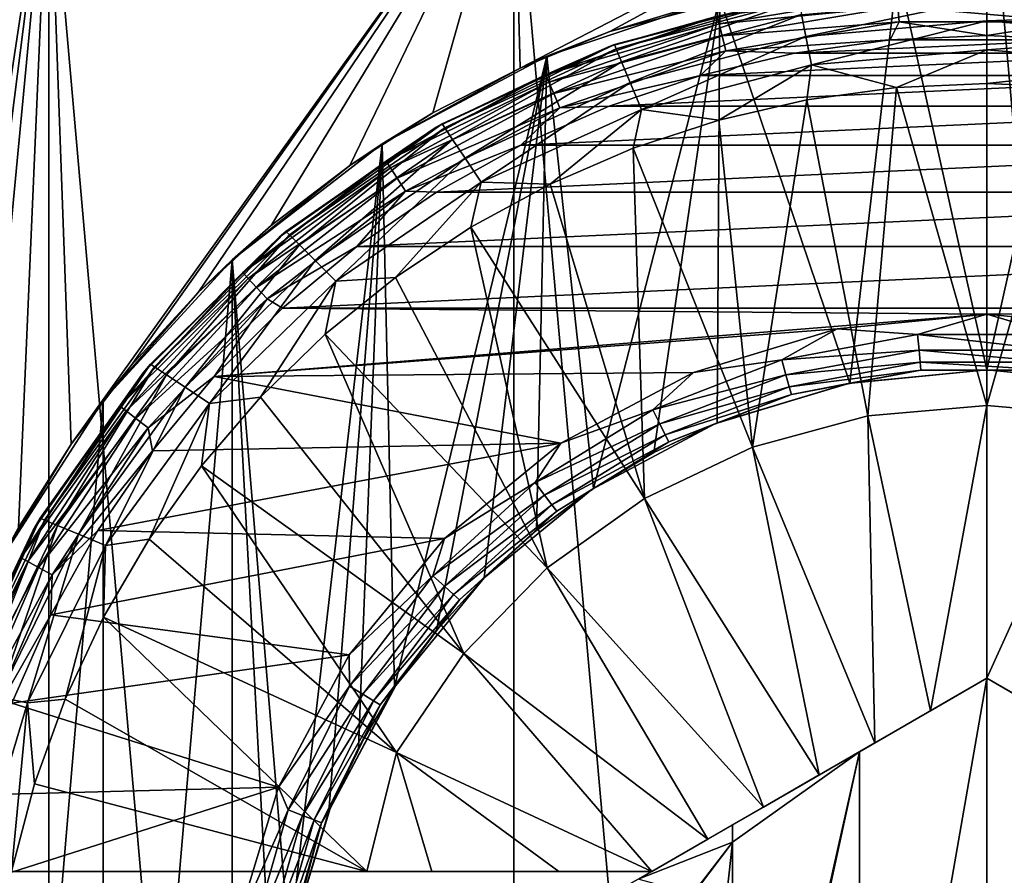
# Model space of a CAD drawing. Header units: metres. Extents: x -147 to 182, y -23 to 81.
# Tile 55 of 212: x -79.97 to -76.44, y 66.34 to 69.41. Entities that reach past the tile are written whole.
import ezdxf

# ---------------------------------------------------------------- set-up
doc = ezdxf.new("R2010")
doc.units = ezdxf.units.M
doc.layers.add('solid_ORA153_SW0001', color=7, linetype='CONTINUOUS')

msp = doc.modelspace()

# ---------------------------------------------------------------- linework, layer by layer
at = {"layer": 'solid_ORA153_SW0001'}
for points in [[(-81.474884, 70.099998, 12.010434), (-81.474899, 51.099998, 12.010429), (-79.864655, 51.099998, 12.557034)], [(-81.474884, 70.099998, 12.010434), (-79.864655, 51.099998, 12.557034), (-79.864632, 70.099998, 12.557039)], [(-79.864632, 70.099998, -12.557039), (-80.441505, 66.281593, -12.388082), (-81.474884, 70.099998, -12.010434)], [(-79.864632, 70.099998, -12.557039), (-80.265663, 66.948975, -12.442658), (-80.441505, 66.281593, -12.388082)], [(-79.864632, 70.099998, -12.557039), (-80.133904, 67.271759, -12.481777), (-80.265663, 66.948975, -12.442658)], [(-79.864632, 70.099998, -12.557039), (-79.973152, 67.584244, -12.527459), (-80.133904, 67.271759, -12.481777)], [(-79.864632, 70.099998, -12.557039), (-79.784531, 67.88295, -12.578231), (-79.973152, 67.584244, -12.527459)], [(-79.864632, 70.099998, 12.557039), (-79.864655, 51.099998, 12.557034), (-78.196846, 51.099998, 12.888783)], [(-79.864632, 70.099998, 12.557039), (-78.196846, 51.099998, 12.888783), (-78.196861, 70.099998, 12.88878)], [(-78.196861, 70.099998, -12.88878), (-79.784531, 67.88295, -12.578231), (-79.864632, 70.099998, -12.557039)], [(-78.196861, 70.099998, -12.88878), (-79.569138, 68.165215, -12.632513), (-79.784531, 67.88295, -12.578231)], [(-78.196861, 70.099998, -12.88878), (-79.329147, 68.427711, -12.688417), (-79.569138, 68.165215, -12.632513)], [(-78.196861, 70.099998, -12.88878), (-79.066856, 68.66777, -12.744067), (-79.329147, 68.427711, -12.688417)], [(-78.196861, 70.099998, -12.88878), (-78.78492, 68.883156, -12.797623), (-79.066856, 68.66777, -12.744067)], [(-78.196861, 70.099998, -12.88878), (-78.486588, 69.071808, -12.847314), (-78.78492, 68.883156, -12.797623)], [(-78.196861, 70.099998, -12.88878), (-78.1744, 69.232689, -12.891718), (-78.486588, 69.071808, -12.847314)], [(-78.196861, 70.099998, 12.88878), (-78.196846, 51.099998, 12.888783), (-76.5, 51.099998, 13)], [(-78.196861, 70.099998, 12.88878), (-76.5, 51.099998, 13), (-76.5, 70.099998, 13)], [(-78.196861, 70.099998, -12.88878), (-76.5, 70.099998, -13), (-78.1744, 69.232689, -12.891718)], [(-76.5, 70.099998, -13), (-77.851677, 69.3647, -12.929539), (-78.1744, 69.232689, -12.891718)], [(-76.5, 70.099998, -13), (-77.183449, 69.541183, -12.982022), (-77.851677, 69.3647, -12.929539)], [(-76.5, 70.099998, 13), (-76.5, 51.099998, 13), (-74.803154, 51.099998, 12.888783)], [(-76.5, 70.099998, 13), (-74.803154, 51.099998, 12.888783), (-74.803139, 70.099998, 12.88878)], [(-76.991379, 68.102211, -9.531072), (-77.45752, 69.483704, -9.495574), (-76.820763, 69.58712, -9.538338)], [(-76.991379, 68.102211, -9.531072), (-76.820763, 69.58712, -9.538338), (-76.499985, 68.150002, -9.54373)], [(-76.499985, 68.150002, -9.54373), (-76.820763, 69.58712, -9.538338), (-76.179237, 69.58712, -9.538338)], [(-76.499985, 68.150002, -9.54373), (-76.179237, 69.58712, -9.538338), (-76.008537, 68.102196, -9.531067)], [(-77.45752, 69.483704, -9.495574), (-77.851677, 69.3647, -12.929539), (-77.183449, 69.541183, -12.982022)], [(-77.45752, 69.483704, -9.495574), (-78.078583, 69.275322, -9.412271), (-77.851677, 69.3647, -12.929539)], [(-77.911385, 67.723793, -9.43879), (-78.078583, 69.275322, -9.412271), (-77.45752, 69.483704, -9.495574)], [(-77.911385, 67.723793, -9.43879), (-77.45752, 69.483704, -9.495574), (-77.694702, 67.852821, -9.468657)], [(-77.835655, 69.317329, -12.051724), (-77.850975, 69.311783, -10.9), (-77.185913, 69.48999, -10.9)], [(-77.467278, 69.419701, -10.838376), (-77.185913, 69.48999, -10.9), (-77.850975, 69.311783, -10.9)], [(-77.177887, 69.491394, -12.051724), (-77.835655, 69.317329, -12.051724), (-77.185913, 69.48999, -10.9)], [(-77.829079, 69.301491, -12.181459), (-77.835655, 69.317329, -12.051724), (-77.177887, 69.491394, -12.051724)], [(-77.829079, 69.301491, -12.181459), (-77.177887, 69.491394, -12.051724), (-77.174538, 69.474602, -12.181459)], [(-77.694702, 67.852821, -9.468657), (-77.45752, 69.483704, -9.495574), (-77.467506, 67.95932, -9.494562)], [(-77.467506, 67.95932, -9.494562), (-77.45752, 69.483704, -9.495574), (-76.991379, 68.102211, -9.531072)], [(-77.467278, 69.419701, -10.838376), (-77.460312, 69.392174, -10.782545), (-76.823044, 69.49852, -10.782545)], [(-76.823044, 69.49852, -10.782545), (-77.460312, 69.392174, -10.782545), (-76.819382, 69.454399, -10.738234)], [(-77.164711, 69.425285, -12.302423), (-76.5, 69.482613, -12.302423), (-77.149078, 69.346848, -12.406178)], [(-76.5, 69.482613, -12.302423), (-76.5, 69.402649, -12.406178), (-77.149078, 69.346848, -12.406178)], [(-76.5, 69.482613, -12.302423), (-75.835289, 69.425285, -12.302423), (-76.5, 69.402649, -12.406178)], [(-77.829079, 69.301491, -12.181459), (-77.174538, 69.474602, -12.181459), (-77.809792, 69.255013, -12.302423)], [(-77.174538, 69.474602, -12.181459), (-77.164711, 69.425285, -12.302423), (-77.809792, 69.255013, -12.302423)], [(-77.460312, 69.392174, -10.782545), (-77.44944, 69.349258, -10.738234), (-76.819382, 69.454399, -10.738234)], [(-76.819382, 69.454399, -10.738234), (-77.44944, 69.349258, -10.738234), (-76.814774, 69.398781, -10.709788)], [(-76.819382, 69.454399, -10.738234), (-76.814774, 69.398781, -10.709788), (-76.185226, 69.398781, -10.709788)], [(-76.180618, 69.454399, -10.738234), (-76.819382, 69.454399, -10.738234), (-76.185226, 69.398781, -10.709788)], [(-77.467278, 69.419701, -10.838376), (-77.850975, 69.311783, -10.9), (-78.082787, 69.208397, -10.838376)], [(-77.467278, 69.419701, -10.838376), (-78.082787, 69.208397, -10.838376), (-77.460312, 69.392174, -10.782545)], [(-77.809792, 69.255013, -12.302423), (-77.164711, 69.425285, -12.302423), (-77.779106, 69.181068, -12.406178)], [(-77.164711, 69.425285, -12.302423), (-77.149078, 69.346848, -12.406178), (-77.779106, 69.181068, -12.406178)], [(-75.835289, 69.425285, -12.302423), (-75.850922, 69.346848, -12.406178), (-76.5, 69.402649, -12.406178)], [(-78.082787, 69.208397, -10.838376), (-78.071381, 69.182396, -10.782545), (-77.460312, 69.392174, -10.782545)], [(-77.460312, 69.392174, -10.782545), (-78.071381, 69.182396, -10.782545), (-77.44944, 69.349258, -10.738234)], [(-77.44944, 69.349258, -10.738234), (-77.435745, 69.295166, -10.709788), (-76.814774, 69.398781, -10.709788)], [(-76.814774, 69.398781, -10.709788), (-77.435745, 69.295166, -10.709788), (-76.846077, 69.333992, -10.7)], [(-77.149078, 69.346848, -12.406178), (-76.5, 69.402649, -12.406178), (-77.128723, 69.244659, -12.485606)], [(-76.5, 69.402649, -12.406178), (-76.5, 69.298485, -12.485606), (-77.128723, 69.244659, -12.485606)], [(-76.814774, 69.398781, -10.709788), (-76.846077, 69.333992, -10.7), (-76.499992, 69.349998, -10.7)], [(-76.185226, 69.398781, -10.709788), (-76.814774, 69.398781, -10.709788), (-76.499992, 69.349998, -10.7)], [(-76.5, 69.402649, -12.406178), (-75.850922, 69.346848, -12.406178), (-76.5, 69.298485, -12.485606)], [(-76.185226, 69.398781, -10.709788), (-76.499992, 69.349998, -10.7), (-76.153908, 69.333992, -10.7)], [(-78.078583, 69.275322, -9.412271), (-78.1744, 69.232689, -12.891718), (-77.851677, 69.3647, -12.929539)], [(-78.071381, 69.182396, -10.782545), (-78.053604, 69.141853, -10.738234), (-77.44944, 69.349258, -10.738234)], [(-77.44944, 69.349258, -10.738234), (-78.053604, 69.141853, -10.738234), (-77.435745, 69.295166, -10.709788)], [(-77.779106, 69.181068, -12.406178), (-77.149078, 69.346848, -12.406178), (-77.739136, 69.084732, -12.485606)], [(-77.149078, 69.346848, -12.406178), (-77.128723, 69.244659, -12.485606), (-77.739136, 69.084732, -12.485606)], [(-76.153908, 69.333992, -10.7), (-76.499992, 69.349998, -10.7), (-76.846077, 69.333992, -10.7)], [(-75.850922, 69.346848, -12.406178), (-75.871277, 69.244659, -12.485606), (-76.5, 69.298485, -12.485606)], [(-78.453796, 69.032959, -12.051724), (-78.474998, 69.020798, -10.9), (-77.850975, 69.311783, -10.9)], [(-78.082787, 69.208397, -10.838376), (-77.850975, 69.311783, -10.9), (-78.474998, 69.020798, -10.9)], [(-77.835655, 69.317329, -12.051724), (-78.453796, 69.032959, -12.051724), (-77.850975, 69.311783, -10.9)], [(-78.444237, 69.018692, -12.181459), (-78.453796, 69.032959, -12.051724), (-77.835655, 69.317329, -12.051724)], [(-78.444237, 69.018692, -12.181459), (-77.835655, 69.317329, -12.051724), (-77.829079, 69.301491, -12.181459)], [(-77.435745, 69.295166, -10.709788), (-77.189255, 69.28611, -10.7), (-76.846077, 69.333992, -10.7)], [(-76.153908, 69.333992, -10.7), (-76.846077, 69.333992, -10.7), (-77.189255, 69.28611, -10.7)], [(-75.810738, 69.28611, -10.7), (-76.153908, 69.333992, -10.7), (-77.189255, 69.28611, -10.7)], [(-78.078583, 69.275322, -9.412271), (-78.6689, 68.960938, -9.294011), (-78.1744, 69.232689, -12.891718)], [(-78.624222, 67.010735, -9.304324), (-78.6689, 68.960938, -9.294011), (-78.078583, 69.275322, -9.412271)], [(-78.624222, 67.010735, -9.304324), (-78.078583, 69.275322, -9.412271), (-78.473701, 67.214622, -9.337413)], [(-78.473701, 67.214622, -9.337413), (-78.078583, 69.275322, -9.412271), (-78.303322, 67.402908, -9.371809)], [(-78.444237, 69.018692, -12.181459), (-77.829079, 69.301491, -12.181459), (-78.416199, 68.976807, -12.302423)], [(-77.829079, 69.301491, -12.181459), (-77.809792, 69.255013, -12.302423), (-78.416199, 68.976807, -12.302423)], [(-78.303322, 67.402908, -9.371809), (-78.078583, 69.275322, -9.412271), (-78.11512, 67.573296, -9.406071)], [(-78.11512, 67.573296, -9.406071), (-78.078583, 69.275322, -9.412271), (-77.911385, 67.723793, -9.43879)], [(-78.053604, 69.141853, -10.738234), (-78.031181, 69.090752, -10.709788), (-77.435745, 69.295166, -10.709788)], [(-77.435745, 69.295166, -10.709788), (-78.031181, 69.090752, -10.709788), (-77.526489, 69.206772, -10.7)], [(-77.435745, 69.295166, -10.709788), (-77.526489, 69.206772, -10.7), (-77.189255, 69.28611, -10.7)], [(-75.810738, 69.28611, -10.7), (-77.189255, 69.28611, -10.7), (-77.526489, 69.206772, -10.7)], [(-75.473503, 69.206772, -10.7), (-75.810738, 69.28611, -10.7), (-77.526489, 69.206772, -10.7)], [(-77.128723, 69.244659, -12.485606), (-76.5, 69.298485, -12.485606), (-76.823845, 69.163094, -12.535121)], [(-76.5, 69.298485, -12.485606), (-76.5, 69.17778, -12.535121), (-76.823845, 69.163094, -12.535121)], [(-76.5, 69.298485, -12.485606), (-75.871277, 69.244659, -12.485606), (-76.5, 69.17778, -12.535121)], [(-78.6689, 68.960938, -9.294011), (-78.486588, 69.071808, -12.847314), (-78.1744, 69.232689, -12.891718)], [(-78.416199, 68.976807, -12.302423), (-77.809792, 69.255013, -12.302423), (-78.371597, 68.910179, -12.406178)], [(-77.809792, 69.255013, -12.302423), (-77.779106, 69.181068, -12.406178), (-78.371597, 68.910179, -12.406178)], [(-77.739136, 69.084732, -12.485606), (-77.128723, 69.244659, -12.485606), (-77.46093, 69.046318, -12.535121)], [(-77.128723, 69.244659, -12.485606), (-77.145035, 69.119148, -12.535121), (-77.46093, 69.046318, -12.535121)], [(-77.128723, 69.244659, -12.485606), (-76.823845, 69.163094, -12.535121), (-77.145035, 69.119148, -12.535121)], [(-75.871277, 69.244659, -12.485606), (-76.176155, 69.163094, -12.535121), (-76.5, 69.17778, -12.535121)], [(-78.082787, 69.208397, -10.838376), (-78.474998, 69.020798, -10.9), (-78.655121, 68.898659, -10.838376)], [(-78.082787, 69.208397, -10.838376), (-78.655121, 68.898659, -10.838376), (-78.071381, 69.182396, -10.782545)], [(-78.031181, 69.090752, -10.709788), (-77.854988, 69.096642, -10.7), (-77.526489, 69.206772, -10.7)], [(-75.473503, 69.206772, -10.7), (-77.526489, 69.206772, -10.7), (-77.854988, 69.096642, -10.7)], [(-75.145004, 69.096634, -10.7), (-75.473503, 69.206772, -10.7), (-77.854988, 69.096642, -10.7)], [(-78.655121, 68.898659, -10.838376), (-78.639595, 68.874893, -10.782545), (-78.071381, 69.182396, -10.782545)], [(-78.071381, 69.182396, -10.782545), (-78.639595, 68.874893, -10.782545), (-78.053604, 69.141853, -10.738234)], [(-78.371597, 68.910179, -12.406178), (-77.779106, 69.181068, -12.406178), (-78.313484, 68.823364, -12.485606)], [(-77.779106, 69.181068, -12.406178), (-77.739136, 69.084732, -12.485606), (-78.313484, 68.823364, -12.485606)], [(-76.927109, 67.98455, -12.788818), (-77.145035, 69.119148, -12.535121), (-76.823845, 69.163094, -12.535121)], [(-76.500031, 68.022499, -12.788818), (-76.927109, 67.98455, -12.788818), (-76.823845, 69.163094, -12.535121)], [(-76.500031, 68.022499, -12.788818), (-76.823845, 69.163094, -12.535121), (-76.5, 69.17778, -12.535121)], [(-76.500031, 68.022499, -12.788818), (-76.5, 69.17778, -12.535121), (-76.176155, 69.163094, -12.535121)], [(-76.072945, 67.984558, -12.788818), (-76.500031, 68.022499, -12.788818), (-76.176155, 69.163094, -12.535121)], [(-78.639595, 68.874893, -10.782545), (-78.615379, 68.83783, -10.738234), (-78.053604, 69.141853, -10.738234)], [(-78.053604, 69.141853, -10.738234), (-78.615379, 68.83783, -10.738234), (-78.031181, 69.090752, -10.709788)], [(-78.615379, 68.83783, -10.738234), (-78.584862, 68.791115, -10.709788), (-78.031181, 69.090752, -10.709788)], [(-78.031181, 69.090752, -10.709788), (-78.584862, 68.791115, -10.709788), (-78.171944, 68.95665, -10.7)], [(-75.145004, 69.096634, -10.7), (-77.854988, 69.096642, -10.7), (-78.171944, 68.95665, -10.7)], [(-78.031181, 69.090752, -10.709788), (-78.171944, 68.95665, -10.7), (-77.854988, 69.096642, -10.7)], [(-74.828049, 68.95665, -10.7), (-75.145004, 69.096634, -10.7), (-78.171944, 68.95665, -10.7)], [(-77.340805, 67.871902, -12.788818), (-77.46093, 69.046318, -12.535121), (-77.145035, 69.119148, -12.535121)], [(-76.927109, 67.98455, -12.788818), (-77.340805, 67.871902, -12.788818), (-77.145035, 69.119148, -12.535121)], [(-78.6689, 68.960938, -9.294011), (-78.78492, 68.883156, -12.797623), (-78.486588, 69.071808, -12.847314)], [(-78.313484, 68.823364, -12.485606), (-77.739136, 69.084732, -12.485606), (-78.066513, 68.816605, -12.535121)], [(-77.739136, 69.084732, -12.485606), (-77.768929, 68.94519, -12.535121), (-78.066513, 68.816605, -12.535121)], [(-77.739136, 69.084732, -12.485606), (-77.46093, 69.046318, -12.535121), (-77.768929, 68.94519, -12.535121)], [(-79.013962, 68.646721, -12.051724), (-79.039009, 68.625877, -10.9), (-78.474998, 69.020798, -10.9)], [(-78.655121, 68.898659, -10.838376), (-78.474998, 69.020798, -10.9), (-79.039009, 68.625877, -10.9)], [(-78.453796, 69.032959, -12.051724), (-79.013962, 68.646721, -12.051724), (-78.474998, 69.020798, -10.9)], [(-79.001778, 68.634575, -12.181459), (-79.013962, 68.646721, -12.051724), (-78.453796, 69.032959, -12.051724)], [(-79.001778, 68.634575, -12.181459), (-78.453796, 69.032959, -12.051724), (-78.444237, 69.018692, -12.181459)], [(-77.340805, 67.871902, -12.788818), (-77.768929, 68.94519, -12.535121), (-77.46093, 69.046318, -12.535121)], [(-79.001778, 68.634575, -12.181459), (-78.444237, 69.018692, -12.181459), (-78.966019, 68.5989, -12.302423)], [(-78.444237, 69.018692, -12.181459), (-78.416199, 68.976807, -12.302423), (-78.966019, 68.5989, -12.302423)], [(-78.6689, 68.960938, -9.294011), (-79.207375, 68.544502, -9.151661), (-78.78492, 68.883156, -12.797623)], [(-79.002373, 66.090569, -9.209827), (-79.207375, 68.544502, -9.151661), (-78.6689, 68.960938, -9.294011)], [(-79.002373, 66.090569, -9.209827), (-78.6689, 68.960938, -9.294011), (-78.859718, 66.566536, -9.247405)], [(-78.966019, 68.5989, -12.302423), (-78.416199, 68.976807, -12.302423), (-78.909149, 68.542137, -12.406178)], [(-78.416199, 68.976807, -12.302423), (-78.371597, 68.910179, -12.406178), (-78.909149, 68.542137, -12.406178)], [(-78.859718, 66.566536, -9.247405), (-78.6689, 68.960938, -9.294011), (-78.753242, 66.793892, -9.273924)], [(-78.753242, 66.793892, -9.273924), (-78.6689, 68.960938, -9.294011), (-78.624222, 67.010735, -9.304324)], [(-78.584862, 68.791115, -10.709788), (-78.474571, 68.788033, -10.7), (-78.171944, 68.95665, -10.7)], [(-74.828049, 68.95665, -10.7), (-78.171944, 68.95665, -10.7), (-78.474571, 68.788033, -10.7)], [(-74.525421, 68.788033, -10.7), (-74.828049, 68.95665, -10.7), (-78.474571, 68.788033, -10.7)], [(-77.728165, 67.688087, -12.788818), (-78.066513, 68.816605, -12.535121), (-77.768929, 68.94519, -12.535121)], [(-77.340805, 67.871902, -12.788818), (-77.728165, 67.688087, -12.788818), (-77.768929, 68.94519, -12.535121)], [(-79.207375, 68.544502, -9.151661), (-79.066856, 68.66777, -12.744067), (-78.78492, 68.883156, -12.797623)], [(-78.655121, 68.898659, -10.838376), (-79.039009, 68.625877, -10.9), (-79.168671, 68.498947, -10.838376)], [(-78.655121, 68.898659, -10.838376), (-79.168671, 68.498947, -10.838376), (-78.639595, 68.874893, -10.782545)], [(-78.909149, 68.542137, -12.406178), (-78.371597, 68.910179, -12.406178), (-78.835037, 68.46817, -12.485606)], [(-78.371597, 68.910179, -12.406178), (-78.313484, 68.823364, -12.485606), (-78.835037, 68.46817, -12.485606)], [(-79.168671, 68.498947, -10.838376), (-79.149445, 68.478058, -10.782545), (-78.639595, 68.874893, -10.782545)], [(-78.639595, 68.874893, -10.782545), (-79.149445, 68.478058, -10.782545), (-78.615379, 68.83783, -10.738234)], [(-79.149445, 68.478058, -10.782545), (-79.119461, 68.445488, -10.738234), (-78.615379, 68.83783, -10.738234)], [(-78.615379, 68.83783, -10.738234), (-79.119461, 68.445488, -10.738234), (-78.584862, 68.791115, -10.709788)], [(-78.835037, 68.46817, -12.485606), (-78.313484, 68.823364, -12.485606), (-78.620766, 68.481468, -12.535121)], [(-78.313484, 68.823364, -12.485606), (-78.351234, 68.661606, -12.535121), (-78.620766, 68.481468, -12.535121)], [(-78.313484, 68.823364, -12.485606), (-78.066513, 68.816605, -12.535121), (-78.351234, 68.661606, -12.535121)], [(-77.728165, 67.688087, -12.788818), (-78.351234, 68.661606, -12.535121), (-78.066513, 68.816605, -12.535121)], [(-79.119461, 68.445488, -10.738234), (-79.081665, 68.404434, -10.709788), (-78.584862, 68.791115, -10.709788)], [(-78.584862, 68.791115, -10.709788), (-79.081665, 68.404434, -10.709788), (-78.760384, 68.592178, -10.7)], [(-78.584862, 68.791115, -10.709788), (-78.760384, 68.592178, -10.7), (-78.474571, 68.788033, -10.7)], [(-74.525421, 68.788033, -10.7), (-78.474571, 68.788033, -10.7), (-78.760384, 68.592178, -10.7)], [(-74.239609, 68.592178, -10.7), (-74.525421, 68.788033, -10.7), (-78.760384, 68.592178, -10.7)], [(-79.207375, 68.544502, -9.151661), (-79.329147, 68.427711, -12.688417), (-79.066856, 68.66777, -12.744067)], [(-79.013962, 68.646721, -12.051724), (-79.499535, 68.170082, -12.051724), (-79.039009, 68.625877, -10.9)], [(-79.485168, 68.160522, -12.181459), (-79.499535, 68.170082, -12.051724), (-79.013962, 68.646721, -12.051724)], [(-79.485168, 68.160522, -12.181459), (-79.013962, 68.646721, -12.051724), (-79.001778, 68.634575, -12.181459)], [(-79.485168, 68.160522, -12.181459), (-79.001778, 68.634575, -12.181459), (-79.443031, 68.132439, -12.302423)], [(-79.001778, 68.634575, -12.181459), (-78.966019, 68.5989, -12.302423), (-79.443031, 68.132439, -12.302423)], [(-78.077057, 67.438858, -12.788818), (-78.620766, 68.481468, -12.535121), (-78.351234, 68.661606, -12.535121)], [(-77.728165, 67.688087, -12.788818), (-78.077057, 67.438858, -12.788818), (-78.351234, 68.661606, -12.535121)], [(-79.499535, 68.170082, -12.051724), (-79.525871, 68.139015, -10.9), (-79.039009, 68.625877, -10.9)], [(-79.168671, 68.498947, -10.838376), (-79.039009, 68.625877, -10.9), (-79.525871, 68.139015, -10.9)], [(-79.443031, 68.132439, -12.302423), (-78.966019, 68.5989, -12.302423), (-79.375992, 68.087738, -12.406178)], [(-78.966019, 68.5989, -12.302423), (-78.909149, 68.542137, -12.406178), (-79.375992, 68.087738, -12.406178)], [(-79.081665, 68.404434, -10.709788), (-79.026909, 68.370781, -10.7), (-78.760384, 68.592178, -10.7)], [(-74.239609, 68.592178, -10.7), (-78.760384, 68.592178, -10.7), (-79.026909, 68.370781, -10.7)], [(-73.973083, 68.370773, -10.7), (-74.239609, 68.592178, -10.7), (-79.026909, 68.370781, -10.7)], [(-79.207375, 68.544502, -9.151661), (-79.207375, 62.655495, -9.151661), (-79.669899, 63.160385, -9.001918)], [(-79.207375, 68.544502, -9.151661), (-79.669899, 63.160385, -9.001918), (-79.669899, 68.039612, -9.001918)], [(-79.207375, 68.544502, -9.151661), (-79.669899, 68.039612, -9.001918), (-79.329147, 68.427711, -12.688417)], [(-79.375992, 68.087738, -12.406178), (-78.909149, 68.542137, -12.406178), (-79.288628, 68.02948, -12.485606)], [(-78.909149, 68.542137, -12.406178), (-78.835037, 68.46817, -12.485606), (-79.288628, 68.02948, -12.485606)], [(-79.050003, 65.599998, -9.196754), (-79.207375, 62.655495, -9.151661), (-79.207375, 68.544502, -9.151661)], [(-79.002373, 66.090569, -9.209827), (-79.050003, 65.599998, -9.196754), (-79.207375, 68.544502, -9.151661)], [(-79.168671, 68.498947, -10.838376), (-79.525871, 68.139015, -10.9), (-79.609428, 68.020164, -10.838376)], [(-79.168671, 68.498947, -10.838376), (-79.609428, 68.020164, -10.838376), (-79.149445, 68.478058, -10.782545)], [(-79.609428, 68.020164, -10.838376), (-79.587021, 68.002724, -10.782545), (-79.149445, 68.478058, -10.782545)], [(-79.149445, 68.478058, -10.782545), (-79.587021, 68.002724, -10.782545), (-79.119461, 68.445488, -10.738234)], [(-79.288628, 68.02948, -12.485606), (-78.835037, 68.46817, -12.485606), (-79.105507, 68.051903, -12.535121)], [(-78.835037, 68.46817, -12.485606), (-78.872879, 68.277679, -12.535121), (-79.105507, 68.051903, -12.535121)], [(-78.077057, 67.438858, -12.788818), (-78.872879, 68.277679, -12.535121), (-78.620766, 68.481468, -12.535121)], [(-78.835037, 68.46817, -12.485606), (-78.620766, 68.481468, -12.535121), (-78.872879, 68.277679, -12.535121)], [(-79.669899, 68.039612, -9.001918), (-79.569138, 68.165215, -12.632513), (-79.329147, 68.427711, -12.688417)], [(-79.587021, 68.002724, -10.782545), (-79.552086, 67.975533, -10.738234), (-79.119461, 68.445488, -10.738234)], [(-79.119461, 68.445488, -10.738234), (-79.552086, 67.975533, -10.738234), (-79.081665, 68.404434, -10.709788)], [(-79.552086, 67.975533, -10.738234), (-79.508049, 67.941261, -10.709788), (-79.081665, 68.404434, -10.709788)], [(-79.081665, 68.404434, -10.709788), (-79.508049, 67.941261, -10.709788), (-79.271828, 68.125763, -10.7)], [(-79.081665, 68.404434, -10.709788), (-79.271828, 68.125763, -10.7), (-79.026909, 68.370781, -10.7)], [(-76.5, 68.349998, -10.7), (-79.026909, 68.370781, -10.7), (-79.271828, 68.125763, -10.7)], [(-77.036606, 68.297134, -10.7), (-76.5, 68.349998, -10.7), (-79.271828, 68.125763, -10.7)], [(-76.5, 68.349998, -10.7), (-73.973083, 68.370773, -10.7), (-79.026909, 68.370781, -10.7)], [(-76.748039, 68.276726, -10.690211), (-76.5, 68.349998, -10.7), (-77.036606, 68.297134, -10.7)], [(-76.251961, 68.276726, -10.690211), (-76.5, 68.349998, -10.7), (-76.748039, 68.276726, -10.690211)], [(-76.5, 68.349998, -10.7), (-75.963394, 68.297134, -10.7), (-73.973083, 68.370773, -10.7)], [(-76.251961, 68.276726, -10.690211), (-75.963394, 68.297134, -10.7), (-76.5, 68.349998, -10.7)], [(-77.552544, 68.140594, -10.7), (-77.036606, 68.297134, -10.7), (-79.271828, 68.125763, -10.7)], [(-78.376541, 67.132027, -12.788818), (-79.105507, 68.051903, -12.535121), (-78.872879, 68.277679, -12.535121)], [(-78.077057, 67.438858, -12.788818), (-78.376541, 67.132027, -12.788818), (-78.872879, 68.277679, -12.535121)], [(-77.235657, 68.185577, -10.690211), (-77.036606, 68.297134, -10.7), (-77.552544, 68.140594, -10.7)], [(-76.748039, 68.276726, -10.690211), (-77.036606, 68.297134, -10.7), (-77.235657, 68.185577, -10.690211)], [(-76.748039, 68.276726, -10.690211), (-77.235657, 68.185577, -10.690211), (-76.742889, 68.221161, -10.661766)], [(-76.748039, 68.276726, -10.690211), (-76.742889, 68.221161, -10.661766), (-76.257111, 68.221161, -10.661766)], [(-76.251961, 68.276726, -10.690211), (-76.748039, 68.276726, -10.690211), (-76.257111, 68.221161, -10.661766)], [(-77.235657, 68.185577, -10.690211), (-77.22039, 68.131905, -10.661766), (-76.742889, 68.221161, -10.661766)], [(-76.742889, 68.221161, -10.661766), (-77.22039, 68.131905, -10.661766), (-76.7388, 68.177086, -10.617455)], [(-76.742889, 68.221161, -10.661766), (-76.7388, 68.177086, -10.617455), (-76.2612, 68.177086, -10.617455)], [(-76.257111, 68.221161, -10.661766), (-76.742889, 68.221161, -10.661766), (-76.2612, 68.177086, -10.617455)], [(-77.235657, 68.185577, -10.690211), (-77.552544, 68.140594, -10.7), (-77.698235, 68.006378, -10.690211)], [(-77.235657, 68.185577, -10.690211), (-77.698235, 68.006378, -10.690211), (-77.22039, 68.131905, -10.661766)], [(-77.22039, 68.131905, -10.661766), (-77.208275, 68.089325, -10.617455), (-76.7388, 68.177086, -10.617455)], [(-76.7388, 68.177086, -10.617455), (-77.208275, 68.089325, -10.617455), (-76.736183, 68.148811, -10.561625)], [(-76.7388, 68.177086, -10.617455), (-76.736183, 68.148811, -10.561625), (-76.263817, 68.148811, -10.561625)], [(-76.2612, 68.177086, -10.617455), (-76.7388, 68.177086, -10.617455), (-76.263817, 68.148811, -10.561625)], [(-79.896095, 67.61718, -12.051724), (-79.920799, 67.575005, -10.9), (-79.525871, 68.139015, -10.9)], [(-79.609428, 68.020164, -10.838376), (-79.525871, 68.139015, -10.9), (-79.920799, 67.575005, -10.9)], [(-79.499535, 68.170082, -12.051724), (-79.896095, 67.61718, -12.051724), (-79.525871, 68.139015, -10.9)], [(-79.880096, 67.610588, -12.181459), (-79.896095, 67.61718, -12.051724), (-79.499535, 68.170082, -12.051724)], [(-79.880096, 67.610588, -12.181459), (-79.499535, 68.170082, -12.051724), (-79.485168, 68.160522, -12.181459)], [(-79.880096, 67.610588, -12.181459), (-79.485168, 68.160522, -12.181459), (-79.833138, 67.591194, -12.302423)], [(-79.485168, 68.160522, -12.181459), (-79.443031, 68.132439, -12.302423), (-79.833138, 67.591194, -12.302423)], [(-79.669899, 68.039612, -9.001918), (-79.784531, 67.88295, -12.578231), (-79.569138, 68.165215, -12.632513)], [(-78.028076, 67.886368, -10.7), (-77.552544, 68.140594, -10.7), (-79.271828, 68.125763, -10.7)], [(-77.698235, 68.006378, -10.690211), (-77.552544, 68.140594, -10.7), (-78.028076, 67.886368, -10.7)], [(-77.208275, 68.089325, -10.617455), (-77.2005, 68.062012, -10.561625), (-76.736183, 68.148811, -10.561625)], [(-76.736183, 68.148811, -10.561625), (-77.2005, 68.062012, -10.561625), (-76.997482, 68.101006, -10.5)], [(-76.991379, 68.102211, -9.531072), (-76.5, 68.150002, -10.5), (-76.997482, 68.101006, -10.5)], [(-76.736183, 68.148811, -10.561625), (-76.997482, 68.101006, -10.5), (-76.5, 68.150002, -10.5)], [(-76.991379, 68.102211, -9.531072), (-76.499985, 68.150002, -9.54373), (-76.5, 68.150002, -10.5)], [(-76.263817, 68.148811, -10.561625), (-76.736183, 68.148811, -10.561625), (-76.5, 68.150002, -10.5)], [(-76.008537, 68.102196, -9.531067), (-76.002518, 68.101006, -10.5), (-76.5, 68.150002, -10.5)], [(-76.263817, 68.148811, -10.561625), (-76.5, 68.150002, -10.5), (-76.002518, 68.101006, -10.5)], [(-76.499985, 68.150002, -9.54373), (-76.008537, 68.102196, -9.531067), (-76.5, 68.150002, -10.5)], [(-79.833138, 67.591194, -12.302423), (-79.443031, 68.132439, -12.302423), (-79.758415, 67.560318, -12.406178)], [(-79.443031, 68.132439, -12.302423), (-79.375992, 68.087738, -12.406178), (-79.758415, 67.560318, -12.406178)], [(-79.508049, 67.941261, -10.709788), (-79.493111, 67.859154, -10.7), (-79.271828, 68.125763, -10.7)], [(-78.028076, 67.886368, -10.7), (-79.271828, 68.125763, -10.7), (-79.493111, 67.859154, -10.7)], [(-77.698235, 68.006378, -10.690211), (-77.673355, 67.956421, -10.661766), (-77.22039, 68.131905, -10.661766)], [(-77.22039, 68.131905, -10.661766), (-77.673355, 67.956421, -10.661766), (-77.208275, 68.089325, -10.617455)], [(-77.467506, 67.95932, -9.494562), (-76.997482, 68.101006, -10.5), (-77.475838, 67.955894, -10.5)], [(-77.2005, 68.062012, -10.561625), (-77.475838, 67.955894, -10.5), (-76.997482, 68.101006, -10.5)], [(-77.467506, 67.95932, -9.494562), (-76.991379, 68.102211, -9.531072), (-76.997482, 68.101006, -10.5)], [(-79.758415, 67.560318, -12.406178), (-79.375992, 68.087738, -12.406178), (-79.661034, 67.520073, -12.485606)], [(-79.375992, 68.087738, -12.406178), (-79.288628, 68.02948, -12.485606), (-79.661034, 67.520073, -12.485606)], [(-77.673355, 67.956421, -10.661766), (-77.653625, 67.916794, -10.617455), (-77.208275, 68.089325, -10.617455)], [(-77.208275, 68.089325, -10.617455), (-77.653625, 67.916794, -10.617455), (-77.2005, 68.062012, -10.561625)], [(-79.669899, 68.039612, -9.001918), (-79.669899, 63.160385, -9.001918), (-80.035988, 63.730034, -8.864512)], [(-79.669899, 68.039612, -9.001918), (-80.035988, 63.730034, -8.864512), (-80.035988, 67.469963, -8.864512)], [(-79.669899, 68.039612, -9.001918), (-80.035988, 67.469963, -8.864512), (-79.784531, 67.88295, -12.578231)], [(-78.376541, 67.132027, -12.788818), (-79.31675, 67.805992, -12.535121), (-79.105507, 68.051903, -12.535121)], [(-79.288628, 68.02948, -12.485606), (-79.105507, 68.051903, -12.535121), (-79.31675, 67.805992, -12.535121)], [(-77.653625, 67.916794, -10.617455), (-77.640968, 67.89138, -10.561625), (-77.2005, 68.062012, -10.561625)], [(-77.2005, 68.062012, -10.561625), (-77.640968, 67.89138, -10.561625), (-77.475838, 67.955894, -10.5)], [(-79.609428, 68.020164, -10.838376), (-79.920799, 67.575005, -10.9), (-79.965363, 67.475365, -10.838376)], [(-79.609428, 68.020164, -10.838376), (-79.965363, 67.475365, -10.838376), (-79.587021, 68.002724, -10.782545)], [(-79.965363, 67.475365, -10.838376), (-79.940392, 67.461845, -10.782545), (-79.587021, 68.002724, -10.782545)], [(-79.587021, 68.002724, -10.782545), (-79.940392, 67.461845, -10.782545), (-79.552086, 67.975533, -10.738234)], [(-79.661034, 67.520073, -12.485606), (-79.288628, 68.02948, -12.485606), (-79.504868, 67.541977, -12.535121)], [(-79.288628, 68.02948, -12.485606), (-79.31675, 67.805992, -12.535121), (-79.504868, 67.541977, -12.535121)], [(-77.698235, 68.006378, -10.690211), (-78.028076, 67.886368, -10.7), (-78.120003, 67.745224, -10.690211)], [(-77.698235, 68.006378, -10.690211), (-78.120003, 67.745224, -10.690211), (-77.673355, 67.956421, -10.661766)], [(-76.702293, 66.926582, -12.93554), (-76.927109, 67.98455, -12.788818), (-76.500031, 68.022499, -12.788818)], [(-76.5, 67.043373, -12.925397), (-76.702293, 66.926582, -12.93554), (-76.500031, 68.022499, -12.788818)], [(-76.5, 67.043373, -12.925397), (-76.500031, 68.022499, -12.788818), (-76.072945, 67.984558, -12.788818)], [(-79.940392, 67.461845, -10.782545), (-79.901459, 67.440781, -10.738234), (-79.552086, 67.975533, -10.738234)], [(-79.552086, 67.975533, -10.738234), (-79.901459, 67.440781, -10.738234), (-79.508049, 67.941261, -10.709788)], [(-76.901199, 66.811745, -12.941689), (-77.340805, 67.871902, -12.788818), (-76.927109, 67.98455, -12.788818)], [(-76.702293, 66.926582, -12.93554), (-76.901199, 66.811745, -12.941689), (-76.927109, 67.98455, -12.788818)], [(-76.297707, 66.926582, -12.93554), (-76.5, 67.043373, -12.925397), (-76.072945, 67.984558, -12.788818)], [(-79.901459, 67.440781, -10.738234), (-79.852379, 67.414215, -10.709788), (-79.508049, 67.941261, -10.709788)], [(-79.508049, 67.941261, -10.709788), (-79.852379, 67.414215, -10.709788), (-79.493111, 67.859154, -10.7)], [(-78.120003, 67.745224, -10.690211), (-78.086372, 67.700691, -10.661766), (-77.673355, 67.956421, -10.661766)], [(-77.673355, 67.956421, -10.661766), (-78.086372, 67.700691, -10.661766), (-77.653625, 67.916794, -10.617455)], [(-77.694702, 67.852821, -9.468657), (-77.475838, 67.955894, -10.5), (-77.916702, 67.720245, -10.5)], [(-77.640968, 67.89138, -10.561625), (-77.916702, 67.720245, -10.5), (-77.475838, 67.955894, -10.5)], [(-77.694702, 67.852821, -9.468657), (-77.467506, 67.95932, -9.494562), (-77.475838, 67.955894, -10.5)], [(-78.086372, 67.700691, -10.661766), (-78.059692, 67.665367, -10.617455), (-77.653625, 67.916794, -10.617455)], [(-77.653625, 67.916794, -10.617455), (-78.059692, 67.665367, -10.617455), (-77.640968, 67.89138, -10.561625)], [(-78.059692, 67.665367, -10.617455), (-78.04258, 67.642708, -10.561625), (-77.640968, 67.89138, -10.561625)], [(-77.640968, 67.89138, -10.561625), (-78.04258, 67.642708, -10.561625), (-77.916702, 67.720245, -10.5)], [(-80.035988, 67.469963, -8.864512), (-79.973152, 67.584244, -12.527459), (-79.784531, 67.88295, -12.578231)], [(-79.852379, 67.414215, -10.709788), (-79.68885, 67.573257, -10.7), (-79.493111, 67.859154, -10.7)], [(-78.028076, 67.886368, -10.7), (-79.493111, 67.859154, -10.7), (-79.68885, 67.573257, -10.7)], [(-78.444832, 67.544258, -10.7), (-78.028076, 67.886368, -10.7), (-79.68885, 67.573257, -10.7)], [(-78.120003, 67.745224, -10.690211), (-78.028076, 67.886368, -10.7), (-78.444832, 67.544258, -10.7)], [(-77.101082, 66.696342, -12.944057), (-77.728165, 67.688087, -12.788818), (-77.340805, 67.871902, -12.788818)], [(-76.901199, 66.811745, -12.941689), (-77.101082, 66.696342, -12.944057), (-77.340805, 67.871902, -12.788818)], [(-77.911385, 67.723793, -9.43879), (-77.694702, 67.852821, -9.468657), (-77.916702, 67.720245, -10.5)], [(-78.617241, 66.777199, -12.788818), (-79.504868, 67.541977, -12.535121), (-79.31675, 67.805992, -12.535121)], [(-78.376541, 67.132027, -12.788818), (-78.617241, 66.777199, -12.788818), (-79.31675, 67.805992, -12.535121)], [(-78.120003, 67.745224, -10.690211), (-78.444832, 67.544258, -10.7), (-78.486603, 67.411026, -10.690211)], [(-78.120003, 67.745224, -10.690211), (-78.486603, 67.411026, -10.690211), (-78.086372, 67.700691, -10.661766)], [(-78.11512, 67.573296, -9.406071), (-77.916702, 67.720245, -10.5), (-78.303116, 67.403122, -10.5)], [(-78.04258, 67.642708, -10.561625), (-78.303116, 67.403122, -10.5), (-77.916702, 67.720245, -10.5)], [(-78.11512, 67.573296, -9.406071), (-77.911385, 67.723793, -9.43879), (-77.916702, 67.720245, -10.5)], [(-78.486603, 67.411026, -10.690211), (-78.445358, 67.373428, -10.661766), (-78.086372, 67.700691, -10.661766)], [(-78.086372, 67.700691, -10.661766), (-78.445358, 67.373428, -10.661766), (-78.059692, 67.665367, -10.617455)], [(-77.301224, 66.580788, -12.9426), (-78.077057, 67.438858, -12.788818), (-77.728165, 67.688087, -12.788818)], [(-77.101082, 66.696342, -12.944057), (-77.301224, 66.580788, -12.9426), (-77.728165, 67.688087, -12.788818)], [(-78.445358, 67.373428, -10.661766), (-78.412643, 67.343605, -10.617455), (-78.059692, 67.665367, -10.617455)], [(-78.059692, 67.665367, -10.617455), (-78.412643, 67.343605, -10.617455), (-78.04258, 67.642708, -10.561625)], [(-78.412643, 67.343605, -10.617455), (-78.391663, 67.324478, -10.561625), (-78.04258, 67.642708, -10.561625)], [(-78.04258, 67.642708, -10.561625), (-78.391663, 67.324478, -10.561625), (-78.303116, 67.403122, -10.5)], [(-79.896095, 67.61718, -12.051724), (-80.191895, 67.004425, -12.051724), (-79.920799, 67.575005, -10.9)], [(-80.17485, 67.001068, -12.181459), (-80.191895, 67.004425, -12.051724), (-79.896095, 67.61718, -12.051724)], [(-80.17485, 67.001068, -12.181459), (-79.896095, 67.61718, -12.051724), (-79.880096, 67.610588, -12.181459)], [(-80.17485, 67.001068, -12.181459), (-79.880096, 67.610588, -12.181459), (-80.124825, 66.991158, -12.302423)], [(-79.880096, 67.610588, -12.181459), (-79.833138, 67.591194, -12.302423), (-80.124825, 66.991158, -12.302423)], [(-80.191895, 67.004425, -12.051724), (-80.211784, 66.950981, -10.9), (-79.920799, 67.575005, -10.9)], [(-79.965363, 67.475365, -10.838376), (-79.920799, 67.575005, -10.9), (-80.211784, 66.950981, -10.9)], [(-80.124825, 66.991158, -12.302423), (-79.833138, 67.591194, -12.302423), (-80.045212, 66.975365, -12.406178)], [(-79.833138, 67.591194, -12.302423), (-79.758415, 67.560318, -12.406178), (-80.045212, 66.975365, -12.406178)], [(-78.444832, 67.544258, -10.7), (-79.68885, 67.573257, -10.7), (-79.857353, 67.270531, -10.7)], [(-79.852379, 67.414215, -10.709788), (-79.857353, 67.270531, -10.7), (-79.68885, 67.573257, -10.7)], [(-78.303322, 67.402908, -9.371809), (-78.11512, 67.573296, -9.406071), (-78.303116, 67.403122, -10.5)], [(-80.045212, 66.975365, -12.406178), (-79.758415, 67.560318, -12.406178), (-79.941422, 66.954773, -12.485606)], [(-79.758415, 67.560318, -12.406178), (-79.661034, 67.520073, -12.485606), (-79.941422, 66.954773, -12.485606)], [(-78.786804, 67.127426, -10.7), (-78.444832, 67.544258, -10.7), (-79.857353, 67.270531, -10.7)], [(-78.617241, 66.777199, -12.788818), (-79.668312, 67.262016, -12.535121), (-79.504868, 67.541977, -12.535121)], [(-79.661034, 67.520073, -12.485606), (-79.504868, 67.541977, -12.535121), (-79.668312, 67.262016, -12.535121)], [(-78.486603, 67.411026, -10.690211), (-78.444832, 67.544258, -10.7), (-78.786804, 67.127426, -10.7)], [(-79.941422, 66.954773, -12.485606), (-79.661034, 67.520073, -12.485606), (-79.80574, 66.968414, -12.535121)], [(-79.661034, 67.520073, -12.485606), (-79.668312, 67.262016, -12.535121), (-79.80574, 66.968414, -12.535121)], [(-79.965363, 67.475365, -10.838376), (-80.211784, 66.950981, -10.9), (-80.226776, 66.879402, -10.838376)], [(-79.965363, 67.475365, -10.838376), (-80.226776, 66.879402, -10.838376), (-79.940392, 67.461845, -10.782545)], [(-80.226776, 66.879402, -10.838376), (-80.199921, 66.870186, -10.782545), (-79.940392, 67.461845, -10.782545)], [(-79.940392, 67.461845, -10.782545), (-80.199921, 66.870186, -10.782545), (-79.901459, 67.440781, -10.738234)], [(-80.199921, 66.870186, -10.782545), (-80.158051, 66.855812, -10.738234), (-79.901459, 67.440781, -10.738234)], [(-79.901459, 67.440781, -10.738234), (-80.158051, 66.855812, -10.738234), (-79.852379, 67.414215, -10.709788)], [(-77.500198, 66.465912, -12.937353), (-78.376541, 67.132027, -12.788818), (-78.077057, 67.438858, -12.788818)], [(-77.301224, 66.580788, -12.9426), (-77.500198, 66.465912, -12.937353), (-78.077057, 67.438858, -12.788818)], [(-80.158051, 66.855812, -10.738234), (-80.10527, 66.837692, -10.709788), (-79.852379, 67.414215, -10.709788)], [(-79.852379, 67.414215, -10.709788), (-80.10527, 66.837692, -10.709788), (-79.857353, 67.270531, -10.7)], [(-78.486603, 67.411026, -10.690211), (-78.786804, 67.127426, -10.7), (-78.785553, 67.015152, -10.690211)], [(-78.486603, 67.411026, -10.690211), (-78.785553, 67.015152, -10.690211), (-78.445358, 67.373428, -10.661766)], [(-78.303322, 67.402908, -9.371809), (-78.303116, 67.403122, -10.5), (-78.620247, 67.016708, -10.5)], [(-78.391663, 67.324478, -10.561625), (-78.620247, 67.016708, -10.5), (-78.303116, 67.403122, -10.5)], [(-78.473701, 67.214622, -9.337413), (-78.303322, 67.402908, -9.371809), (-78.620247, 67.016708, -10.5)], [(-78.785553, 67.015152, -10.690211), (-78.738106, 66.985779, -10.661766), (-78.445358, 67.373428, -10.661766)], [(-78.445358, 67.373428, -10.661766), (-78.738106, 66.985779, -10.661766), (-78.412643, 67.343605, -10.617455)], [(-78.738106, 66.985779, -10.661766), (-78.70047, 66.962471, -10.617455), (-78.412643, 67.343605, -10.617455)], [(-78.412643, 67.343605, -10.617455), (-78.70047, 66.962471, -10.617455), (-78.391663, 67.324478, -10.561625)], [(-78.70047, 66.962471, -10.617455), (-78.676331, 66.947525, -10.561625), (-78.391663, 67.324478, -10.561625)], [(-78.391663, 67.324478, -10.561625), (-78.676331, 66.947525, -10.561625), (-78.620247, 67.016708, -10.5)], [(-80.10527, 66.837692, -10.709788), (-79.997185, 66.953583, -10.7), (-79.857353, 67.270531, -10.7)], [(-78.786804, 67.127426, -10.7), (-79.857353, 67.270531, -10.7), (-79.997185, 66.953583, -10.7)], [(-78.723824, 66.349998, -12.801908), (-79.80574, 66.968414, -12.535121), (-79.668312, 67.262016, -12.535121)], [(-78.617241, 66.777199, -12.788818), (-78.723824, 66.349998, -12.801908), (-79.668312, 67.262016, -12.535121)], [(-78.624222, 67.010735, -9.304324), (-78.473701, 67.214622, -9.337413), (-78.620247, 67.016708, -10.5)], [(-79.040894, 66.651825, -10.7), (-78.786804, 67.127426, -10.7), (-79.997185, 66.953583, -10.7)], [(-78.785553, 67.015152, -10.690211), (-78.786804, 67.127426, -10.7), (-79.040894, 66.651825, -10.7)], [(-77.700958, 66.349998, -12.928216), (-78.617241, 66.777199, -12.788818), (-78.376541, 67.132027, -12.788818)], [(-77.500198, 66.465912, -12.937353), (-77.700958, 66.349998, -12.928216), (-78.376541, 67.132027, -12.788818)], [(-77.700958, 66.349998, -11.5), (-76.5, 67.043373, -9.54373), (-77.75, 66.321686, -11.5)], [(-76.956886, 66.779594, -9.532787), (-77.75, 66.321686, -11.5), (-76.5, 67.043373, -9.54373)], [(-76.5, 67.043373, -12.925397), (-77.700958, 66.349998, -12.928216), (-76.702293, 66.926582, -12.93554)], [(-77.700958, 66.349998, -11.5), (-77.700958, 66.349998, -12.928216), (-76.5, 67.043373, -12.925397)], [(-77.700958, 66.349998, -11.5), (-76.5, 67.043373, -12.925397), (-76.5, 67.043373, -9.54373)], [(-76.5, 67.043373, -9.54373), (-76.5, 64.156624, -9.54373), (-76.956886, 64.42041, -9.532787)], [(-76.956886, 66.779594, -9.532787), (-76.5, 67.043373, -9.54373), (-76.956886, 64.42041, -9.532787)], [(-75.299042, 66.349998, -12.928216), (-76.5, 67.043373, -12.925397), (-76.297707, 66.926582, -12.93554)], [(-75.299042, 66.349998, -11.5), (-76.5, 67.043373, -12.925397), (-75.299042, 66.349998, -12.928216)], [(-75.299042, 66.349998, -11.5), (-76.5, 67.043373, -9.54373), (-76.5, 67.043373, -12.925397)], [(-76.043114, 66.779594, -9.532787), (-76.5, 64.156624, -9.54373), (-76.5, 67.043373, -9.54373)], [(-76.043114, 66.779594, -9.532787), (-76.5, 67.043373, -9.54373), (-75.299042, 66.349998, -11.5)], [(-78.785553, 67.015152, -10.690211), (-79.040894, 66.651825, -10.7), (-79.006668, 66.571091, -10.690211)], [(-78.785553, 67.015152, -10.690211), (-79.006668, 66.571091, -10.690211), (-78.738106, 66.985779, -10.661766)], [(-78.624222, 67.010735, -9.304324), (-78.620247, 67.016708, -10.5), (-78.855888, 66.575844, -10.5)], [(-78.676331, 66.947525, -10.561625), (-78.855888, 66.575844, -10.5), (-78.620247, 67.016708, -10.5)], [(-78.753242, 66.793892, -9.273924), (-78.624222, 67.010735, -9.304324), (-78.855888, 66.575844, -10.5)], [(-80.045212, 66.975365, -12.406178), (-79.941422, 66.954773, -12.485606), (-80.121643, 66.349998, -12.485606)], [(-79.006668, 66.571091, -10.690211), (-78.954636, 66.550926, -10.661766), (-78.738106, 66.985779, -10.661766)], [(-78.738106, 66.985779, -10.661766), (-78.954636, 66.550926, -10.661766), (-78.70047, 66.962471, -10.617455)], [(-79.941422, 66.954773, -12.485606), (-79.998283, 66.349998, -12.535121), (-80.121643, 66.349998, -12.485606)], [(-79.040894, 66.651825, -10.7), (-79.997185, 66.953583, -10.7), (-80.10717, 66.625092, -10.7)], [(-79.941422, 66.954773, -12.485606), (-79.916039, 66.663574, -12.535121), (-79.998283, 66.349998, -12.535121)], [(-79.941422, 66.954773, -12.485606), (-79.80574, 66.968414, -12.535121), (-79.916039, 66.663574, -12.535121)], [(-78.723824, 66.349998, -12.801908), (-79.916039, 66.663574, -12.535121), (-79.80574, 66.968414, -12.535121)], [(-78.954636, 66.550926, -10.661766), (-78.913353, 66.534935, -10.617455), (-78.70047, 66.962471, -10.617455)], [(-78.70047, 66.962471, -10.617455), (-78.913353, 66.534935, -10.617455), (-78.676331, 66.947525, -10.561625)], [(-78.913353, 66.534935, -10.617455), (-78.886879, 66.524681, -10.561625), (-78.676331, 66.947525, -10.561625)], [(-78.676331, 66.947525, -10.561625), (-78.886879, 66.524681, -10.561625), (-78.855888, 66.575844, -10.5)], [(-76.702293, 66.926582, -12.93554), (-77.700958, 66.349998, -12.928216), (-77.500198, 66.465912, -12.937353)], [(-76.702293, 66.926582, -12.93554), (-77.500198, 66.465912, -12.937353), (-76.901199, 66.811745, -12.941689)], [(-78.859718, 66.566536, -9.247405), (-78.753242, 66.793892, -9.273924), (-78.855888, 66.575844, -10.5)], [(-76.901199, 66.811745, -12.941689), (-77.500198, 66.465912, -12.937353), (-77.301224, 66.580788, -12.9426)], [(-76.901199, 66.811745, -12.941689), (-77.301224, 66.580788, -12.9426), (-77.101082, 66.696342, -12.944057)], [(-78.490555, 66.349998, -12.837462), (-78.723824, 66.349998, -12.801908), (-78.617241, 66.777199, -12.788818)], [(-78.034889, 66.349998, -12.895391), (-78.490555, 66.349998, -12.837462), (-78.617241, 66.777199, -12.788818)], [(-77.700958, 66.349998, -12.928216), (-78.034889, 66.349998, -12.895391), (-78.617241, 66.777199, -12.788818)], [(-76.956886, 66.779594, -9.532787), (-77.412567, 66.516502, -9.5), (-77.75, 66.321686, -11.5)], [(-76.956886, 66.779594, -9.532787), (-77.412567, 64.683495, -9.5), (-77.412567, 64.745766, -9.5)], [(-76.956886, 66.779594, -9.532787), (-76.956886, 64.42041, -9.532787), (-77.412567, 64.683495, -9.5)], [(-77.412567, 66.454239, -9.5), (-76.956886, 66.779594, -9.532787), (-77.412567, 64.745766, -9.5)], [(-77.412567, 66.454239, -9.5), (-77.412567, 66.516502, -9.5), (-76.956886, 66.779594, -9.532787)], [(-76.043114, 64.42041, -9.532787), (-76.5, 64.156624, -9.54373), (-76.043114, 66.779594, -9.532787)], [(-78.723824, 66.349998, -12.801908), (-79.998283, 66.349998, -12.535121), (-79.916039, 66.663574, -12.535121)], [(-79.040894, 66.651825, -10.7), (-80.10717, 66.625092, -10.7), (-80.186417, 66.287628, -10.7)], [(-79.197304, 66.135735, -10.7), (-79.040894, 66.651825, -10.7), (-80.186417, 66.287628, -10.7)], [(-79.006668, 66.571091, -10.690211), (-79.040894, 66.651825, -10.7), (-79.197304, 66.135735, -10.7)], [(-79.006668, 66.571091, -10.690211), (-79.197304, 66.135735, -10.7), (-79.142426, 66.093956, -10.690211)], [(-79.006668, 66.571091, -10.690211), (-79.142426, 66.093956, -10.690211), (-78.954636, 66.550926, -10.661766)], [(-79.142426, 66.093956, -10.690211), (-79.08757, 66.083702, -10.661766), (-78.954636, 66.550926, -10.661766)], [(-78.954636, 66.550926, -10.661766), (-79.08757, 66.083702, -10.661766), (-78.913353, 66.534935, -10.617455)], [(-79.002373, 66.090569, -9.209827), (-78.859718, 66.566536, -9.247405), (-79.000999, 66.097481, -10.5)], [(-78.859718, 66.566536, -9.247405), (-78.855888, 66.575844, -10.5), (-79.000999, 66.097481, -10.5)], [(-78.886879, 66.524681, -10.561625), (-79.000999, 66.097481, -10.5), (-78.855888, 66.575844, -10.5)], [(-79.08757, 66.083702, -10.661766), (-79.044052, 66.075569, -10.617455), (-78.913353, 66.534935, -10.617455)], [(-78.913353, 66.534935, -10.617455), (-79.044052, 66.075569, -10.617455), (-78.886879, 66.524681, -10.561625)], [(-79.044052, 66.075569, -10.617455), (-79.016144, 66.070351, -10.561625), (-78.886879, 66.524681, -10.561625)], [(-78.886879, 66.524681, -10.561625), (-79.016144, 66.070351, -10.561625), (-79.000999, 66.097481, -10.5)], [(-77.412567, 66.516502, -9.5), (-77.75, 66.321686, -9.5), (-77.75, 66.321686, -11.5)], [(-77.412567, 66.454239, -9.5), (-77.75, 66.321686, -9.5), (-77.412567, 66.516502, -9.5)], [(-77.556198, 66.268539, -9.5), (-77.75, 66.321686, -9.5), (-77.412567, 66.454239, -9.5)], [(-77.574226, 66.239166, -9.483082), (-77.556198, 66.268539, -9.5), (-77.412567, 66.454239, -9.5)], [(-77.574226, 66.239166, -9.483082), (-77.412567, 66.454239, -9.5), (-77.574226, 64.960838, -9.483082)], [(-77.574226, 64.960838, -9.483082), (-77.412567, 66.454239, -9.5), (-77.412567, 64.745766, -9.5)], [(-80.378143, 66.349998, -11.5), (-79.998283, 66.349998, -12.535121), (-78.723824, 66.349998, -12.801908)], [(-80.378143, 66.349998, -11.5), (-78.723824, 66.349998, -12.801908), (-78.490555, 66.349998, -12.837462)], [(-80.378143, 66.349998, -11.5), (-78.490555, 66.349998, -12.837462), (-78.034889, 66.349998, -12.895391)], [(-80.378143, 66.349998, -11.5), (-78.034889, 66.349998, -12.895391), (-77.700958, 66.349998, -12.928216)], [(-77.700958, 66.349998, -11.5), (-80.378143, 66.349998, -11.5), (-77.700958, 66.349998, -12.928216)], [(-77.700958, 66.349998, -11.5), (-80.378143, 64.849998, -11.5), (-80.378143, 66.349998, -11.5)], [(-77.700958, 66.349998, -11.5), (-77.75, 66.321686, -11.5), (-80.378143, 64.849998, -11.5)]]:
    msp.add_3dface(points, dxfattribs=at)

doc.saveas('drawing.dxf')
